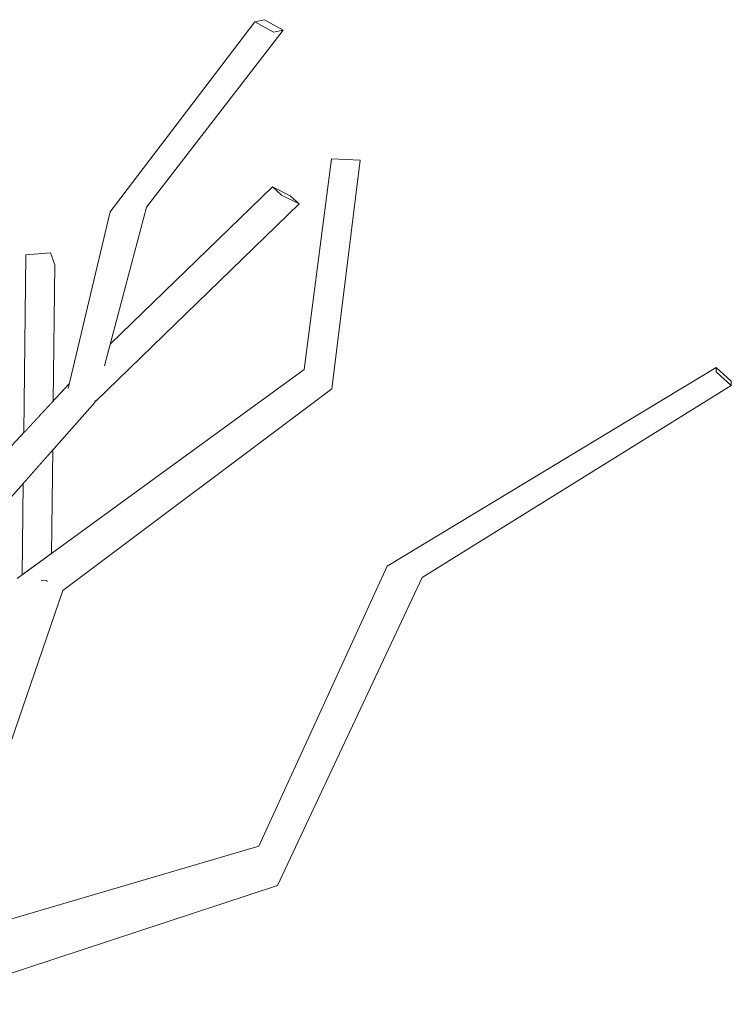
# Model space of a CAD drawing. Extents: x -289599 to -184549, y 66678 to 295474.
# Tile 199 of 256: x -265363 to -265252, y 72176 to 72330. Entities that reach past the tile are written whole.
import ezdxf

# ---------------------------------------------------------------- set-up
doc = ezdxf.new("R2010")
doc.units = 0
doc.header["$MEASUREMENT"] = 0
doc.linetypes.add('Wipeout_Contour', pattern=[1000, 0, -1000])
doc.layers.add('arch drzewa', color=8, linetype='Continuous')
doc.layers.add('arch drzewa_Nr_Pióra__4', color=8, linetype='Continuous', lineweight=9)

msp = doc.modelspace()

# ---------------------------------------------------------------- wipeouts: each hides what was drawn before it
at = {"color": 254, "linetype": 'Wipeout_Contour', "lineweight": 0, "ltscale": 1289063.094849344}
msp.add_wipeout([(-265358.33, 72269.44), (-265357.64, 72270.18), (-265357.4, 72291.44), (-265358.06, 72293.3)], dxfattribs=at).dxf.layer = 'arch drzewa'
at = {"color": 254, "linetype": 'Wipeout_Contour', "lineweight": 0, "ltscale": 1289037.537562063}
msp.add_wipeout([(-265358.42, 72261.72), (-265358.6, 72245.82), (-265357.91, 72246.32), (-265357.73, 72262.5)], dxfattribs=at).dxf.layer = 'arch drzewa'
at = {"color": 254, "linetype": 'Wipeout_Contour', "lineweight": 0, "ltscale": 1933547.861458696}
msp.add_wipeout([(-265363.29, 72242.42), (-265373.42, 72197.19), (-265370.38, 72202.4), (-265368.98, 72203.95), (-265368.78, 72203.78), (-265356.12, 72240.53)], dxfattribs=at).dxf.layer = 'arch drzewa'

# ---------------------------------------------------------------- next in the draw order: wipeouts: each hides what was drawn before it
at = {"color": 254, "linetype": 'Wipeout_Contour', "lineweight": 0, "ltscale": 1289071.115865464}
msp.add_wipeout([(-265361.92, 72293), (-265362.24, 72265.25), (-265358.33, 72269.44), (-265358.06, 72293.3)], dxfattribs=at).dxf.layer = 'arch drzewa'
at = {"color": 254, "linetype": 'Wipeout_Contour', "lineweight": 0, "ltscale": 966701.707876}
msp.add_wipeout([(-265318.39, 72275.06), (-265356.12, 72240.53), (-265314.09, 72272.08)], dxfattribs=at).dxf.layer = 'arch drzewa'
at = {"color": 254, "linetype": 'Wipeout_Contour', "lineweight": 0, "ltscale": 966771.548921}
msp.add_wipeout([(-265359.21, 72242.04), (-265358.6, 72241.96), (-265358.64, 72242.09)], dxfattribs=at).dxf.layer = 'arch drzewa'
at = {"color": 254, "linetype": 'Wipeout_Contour', "lineweight": 0, "ltscale": 1288943.663907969}
msp.add_wipeout([(-265378.79, 72176.04), (-265378.92, 72175.83), (-265322.59, 72194.42), (-265325.03, 72197.89)], dxfattribs=at).dxf.layer = 'arch drzewa'

# ---------------------------------------------------------------- next in the draw order: linework, layer by layer
at = {"layer": 'arch drzewa_Nr_Pióra__4', "linetype": 'Continuous'}
for p, q in [((-265358.06, 72293.3), (-265361.92, 72293)), ((-265357.4, 72291.44), (-265358.06, 72293.3))]:
    msp.add_line(p, q, dxfattribs=at)

# ---------------------------------------------------------------- next in the draw order: wipeouts: each hides what was drawn before it
at = {"color": 254, "linetype": 'Wipeout_Contour', "lineweight": 0, "ltscale": 966676.49116}
msp.add_wipeout([(-265314.09, 72272.08), (-265309.62, 72307.8), (-265314.12, 72308.02)], dxfattribs=at).dxf.layer = 'arch drzewa'
at = {"color": 254, "linetype": 'Wipeout_Contour', "lineweight": 0, "ltscale": 1611282.59276847}
msp.add_wipeout([(-265349.94, 72275.2), (-265349.91, 72275.23), (-265349.6, 72275.74), (-265343.08, 72300.44), (-265344.82, 72298.52)], dxfattribs=at).dxf.layer = 'arch drzewa'
at = {"color": 254, "linetype": 'Wipeout_Contour', "lineweight": 0, "ltscale": 966615.250399}
msp.add_wipeout([(-265322.59, 72194.42), (-265299.92, 72242.57), (-265304.26, 72243.66)], dxfattribs=at).dxf.layer = 'arch drzewa'
at = {"color": 254, "linetype": 'Wipeout_Contour', "lineweight": 0, "ltscale": 966770.202128}
msp.add_wipeout([(-265358.64, 72242.09), (-265358.6, 72241.96), (-265358.64, 72242.48)], dxfattribs=at).dxf.layer = 'arch drzewa'
at = {"color": 254, "linetype": 'Wipeout_Contour', "lineweight": 0, "ltscale": 1611254.34221861}
msp.add_wipeout([(-265378.46, 72180.71), (-265380.41, 72177.23), (-265378.2, 72176.94), (-265378.79, 72176.04), (-265325.03, 72197.89)], dxfattribs=at).dxf.layer = 'arch drzewa'

# ---------------------------------------------------------------- next in the draw order: wipeouts: each hides what was drawn before it
at = {"color": 254, "linetype": 'Wipeout_Contour', "lineweight": 0, "ltscale": 966742.916966}
msp.add_wipeout([(-265323.19, 72327.8), (-265343.08, 72300.44), (-265321.7, 72328.15)], dxfattribs=at).dxf.layer = 'arch drzewa'
at = {"color": 254, "linetype": 'Wipeout_Contour', "lineweight": 0, "ltscale": 966677.609087}
msp.add_wipeout([(-265314.12, 72308.02), (-265318.39, 72275.06), (-265314.09, 72272.08)], dxfattribs=at).dxf.layer = 'arch drzewa'
at = {"color": 254, "linetype": 'Wipeout_Contour', "lineweight": 0, "ltscale": 966524.848684}
msp.add_wipeout([(-265299.92, 72242.57), (-265251.59, 72272.56), (-265253.94, 72274.7)], dxfattribs=at).dxf.layer = 'arch drzewa'
at = {"color": 254, "linetype": 'Wipeout_Contour', "lineweight": 0, "ltscale": 1289044.298330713}
msp.add_wipeout([(-265362.49, 72243), (-265358.6, 72245.82), (-265358.42, 72261.72), (-265362.33, 72257.3)], dxfattribs=at).dxf.layer = 'arch drzewa'
at = {"color": 254, "linetype": 'Wipeout_Contour', "lineweight": 0, "ltscale": 1288949.544733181}
msp.add_wipeout([(-265378.46, 72180.71), (-265325.03, 72197.89), (-265325.5, 72200.54), (-265378.28, 72181.04)], dxfattribs=at).dxf.layer = 'arch drzewa'

# ---------------------------------------------------------------- next in the draw order: linework, layer by layer
at = {"layer": 'arch drzewa_Nr_Pióra__4', "linetype": 'Continuous'}
for p, q in [((-265318.39, 72275.06), (-265314.12, 72308.02)), ((-265309.62, 72307.8), (-265314.12, 72308.02)), ((-265314.09, 72272.08), (-265309.62, 72307.8))]:
    msp.add_line(p, q, dxfattribs=at)

# ---------------------------------------------------------------- next in the draw order: wipeouts: each hides what was drawn before it
at = {"color": 254, "linetype": 'Wipeout_Contour', "lineweight": 0, "ltscale": 966771.644802}
msp.add_wipeout([(-265358.64, 72242.48), (-265359.21, 72242.04), (-265358.64, 72242.09)], dxfattribs=at).dxf.layer = 'arch drzewa'
at = {"color": 254, "linetype": 'Wipeout_Contour', "lineweight": 0, "ltscale": 966734.192727}
msp.add_wipeout([(-265375.59, 72185.84), (-265378.28, 72181.04), (-265325.5, 72200.54)], dxfattribs=at).dxf.layer = 'arch drzewa'

# ---------------------------------------------------------------- next in the draw order: wipeouts: each hides what was drawn before it
at = {"color": 254, "linetype": 'Wipeout_Contour', "lineweight": 0, "ltscale": 966802.326434}
msp.add_wipeout([(-265391.35, 72224.49), (-265351.16, 72269.93), (-265355.33, 72272.09)], dxfattribs=at).dxf.layer = 'arch drzewa'
at = {"color": 254, "linetype": 'Wipeout_Contour', "lineweight": 0, "ltscale": 966627.63256}
msp.add_wipeout([(-265304.26, 72243.66), (-265325.03, 72197.89), (-265322.59, 72194.42)], dxfattribs=at).dxf.layer = 'arch drzewa'

# ---------------------------------------------------------------- next in the draw order: linework, layer by layer
at = {"layer": 'arch drzewa_Nr_Pióra__4', "linetype": 'Continuous'}
msp.add_line((-265378.92, 72175.83), (-265322.59, 72194.42), dxfattribs=at)

# ---------------------------------------------------------------- next in the draw order: wipeouts: each hides what was drawn before it
at = {"color": 254, "linetype": 'Wipeout_Contour', "lineweight": 0, "ltscale": 1289026.140383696}
msp.add_wipeout([(-265344.82, 72298.52), (-265351.16, 72269.93), (-265351.08, 72270.2), (-265349.96, 72275.12)], dxfattribs=at).dxf.layer = 'arch drzewa'
at = {"color": 254, "linetype": 'Wipeout_Contour', "lineweight": 0, "ltscale": 1611398.437491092}
msp.add_wipeout([(-265391.51, 72224.56), (-265391.35, 72224.49), (-265355.33, 72272.09), (-265391.19, 72232.34), (-265391.37, 72225.52)], dxfattribs=at).dxf.layer = 'arch drzewa'
at = {"color": 254, "linetype": 'Wipeout_Contour', "lineweight": 0, "ltscale": 966624.357374}
msp.add_wipeout([(-265325.03, 72197.89), (-265304.26, 72243.66), (-265305.41, 72244.31)], dxfattribs=at).dxf.layer = 'arch drzewa'

# ---------------------------------------------------------------- next in the draw order: wipeouts: each hides what was drawn before it
at = {"color": 254, "linetype": 'Wipeout_Contour', "lineweight": 0, "ltscale": 966775.532657}
msp.add_wipeout([(-265351.16, 72269.93), (-265344.82, 72298.52), (-265348.75, 72299.75)], dxfattribs=at).dxf.layer = 'arch drzewa'
at = {"color": 254, "linetype": 'Wipeout_Contour', "lineweight": 0, "ltscale": 966567.666856}
msp.add_wipeout([(-265253.94, 72274.7), (-265304.26, 72243.66), (-265299.92, 72242.57)], dxfattribs=at).dxf.layer = 'arch drzewa'
at = {"color": 254, "linetype": 'Wipeout_Contour', "lineweight": 0, "ltscale": 2255879.002175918}
msp.add_wipeout([(-265391.19, 72232.34), (-265355.33, 72272.09), (-265355.18, 72272.74), (-265355.21, 72272.76), (-265355.16, 72272.8), (-265355.15, 72272.86), (-265390.6, 72233.07)], dxfattribs=at).dxf.layer = 'arch drzewa'
at = {"color": 254, "linetype": 'Wipeout_Contour', "lineweight": 0, "ltscale": 966633.152844}
msp.add_wipeout([(-265305.41, 72244.31), (-265325.5, 72200.54), (-265325.03, 72197.89)], dxfattribs=at).dxf.layer = 'arch drzewa'

# ---------------------------------------------------------------- next in the draw order: linework, layer by layer
at = {"layer": 'arch drzewa_Nr_Pióra__4', "linetype": 'Continuous'}
for p, q in [((-265322.59, 72194.42), (-265299.92, 72242.57)), ((-265375.59, 72185.84), (-265325.5, 72200.54))]:
    msp.add_line(p, q, dxfattribs=at)

# ---------------------------------------------------------------- next in the draw order: wipeouts: each hides what was drawn before it
at = {"color": 254, "linetype": 'Wipeout_Contour', "lineweight": 0, "ltscale": 966756.928824}
msp.add_wipeout([(-265344.82, 72298.52), (-265343.08, 72300.44), (-265323.19, 72327.8)], dxfattribs=at).dxf.layer = 'arch drzewa'
at = {"color": 254, "linetype": 'Wipeout_Contour', "lineweight": 0, "ltscale": 966532.360637}
msp.add_wipeout([(-265304.26, 72243.66), (-265253.94, 72274.7), (-265253.94, 72275.39)], dxfattribs=at).dxf.layer = 'arch drzewa'
at = {"color": 254, "linetype": 'Wipeout_Contour', "lineweight": 0, "ltscale": 1611399.3904548}
msp.add_wipeout([(-265389.62, 72234.5), (-265390.6, 72233.07), (-265355.15, 72272.86), (-265388.84, 72236.68), (-265388.83, 72235.54)], dxfattribs=at).dxf.layer = 'arch drzewa'

# ---------------------------------------------------------------- next in the draw order: linework, layer by layer
at = {"layer": 'arch drzewa_Nr_Pióra__4', "linetype": 'Continuous'}
for p, q in [((-265362.24, 72265.25), (-265361.92, 72293)), ((-265357.64, 72270.18), (-265357.4, 72291.44)), ((-265357.91, 72246.32), (-265357.73, 72262.5)), ((-265362.49, 72243), (-265362.33, 72257.3)), ((-265358.64, 72242.09), (-265359.53, 72242.02)), ((-265358.57, 72241.89), (-265358.64, 72242.09)), ((-265368.78, 72203.78), (-265356.12, 72240.53))]:
    msp.add_line(p, q, dxfattribs=at)

# ---------------------------------------------------------------- next in the draw order: wipeouts: each hides what was drawn before it
at = {"color": 254, "linetype": 'Wipeout_Contour', "lineweight": 0, "ltscale": 966748.643829}
msp.add_wipeout([(-265326.11, 72329.42), (-265344.82, 72298.52), (-265323.19, 72327.8)], dxfattribs=at).dxf.layer = 'arch drzewa'
at = {"color": 254, "linetype": 'Wipeout_Contour', "lineweight": 0, "ltscale": 966779.202683}
msp.add_wipeout([(-265348.75, 72299.75), (-265355.33, 72272.09), (-265351.16, 72269.93)], dxfattribs=at).dxf.layer = 'arch drzewa'
at = {"color": 254, "linetype": 'Wipeout_Contour', "lineweight": 0, "ltscale": 966573.523504}
msp.add_wipeout([(-265253.94, 72275.39), (-265305.41, 72244.31), (-265304.26, 72243.66)], dxfattribs=at).dxf.layer = 'arch drzewa'

# ---------------------------------------------------------------- next in the draw order: linework, layer by layer
at = {"layer": 'arch drzewa_Nr_Pióra__4', "linetype": 'Continuous'}
msp.add_line((-265325.5, 72200.54), (-265305.41, 72244.31), dxfattribs=at)

# ---------------------------------------------------------------- next in the draw order: wipeouts: each hides what was drawn before it
at = {"color": 254, "linetype": 'Wipeout_Contour', "lineweight": 0, "ltscale": 966765.568544}
msp.add_wipeout([(-265348.75, 72299.75), (-265344.82, 72298.52), (-265326.11, 72329.42)], dxfattribs=at).dxf.layer = 'arch drzewa'
at = {"color": 254, "linetype": 'Wipeout_Contour', "lineweight": 0, "ltscale": 1288942.271278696}
msp.add_wipeout([(-265323.35, 72303.64), (-265321.92, 72302.36), (-265319.19, 72300.96), (-265320.61, 72302.24)], dxfattribs=at).dxf.layer = 'arch drzewa'
at = {"color": 254, "linetype": 'Wipeout_Contour', "lineweight": 0, "ltscale": 1288648.739910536}
msp.add_wipeout([(-265251.59, 72272.56), (-265251.59, 72273.24), (-265253.94, 72275.39), (-265253.94, 72274.7)], dxfattribs=at).dxf.layer = 'arch drzewa'
at = {"color": 254, "linetype": 'Wipeout_Contour', "lineweight": 0, "ltscale": 966783.451761}
msp.add_wipeout([(-265355.21, 72272.76), (-265355.18, 72272.74), (-265355.16, 72272.8)], dxfattribs=at).dxf.layer = 'arch drzewa'

# ---------------------------------------------------------------- next in the draw order: linework, layer by layer
at = {"layer": 'arch drzewa_Nr_Pióra__4', "linetype": 'Continuous'}
for p, q in [((-265305.41, 72244.31), (-265253.94, 72275.39)), ((-265253.94, 72274.7), (-265253.94, 72275.39)), ((-265253.94, 72275.39), (-265251.59, 72273.24)), ((-265251.59, 72272.56), (-265253.94, 72274.7)), ((-265388.84, 72236.68), (-265355.15, 72272.86)), ((-265355.21, 72272.76), (-265355.16, 72272.8)), ((-265299.92, 72242.57), (-265251.59, 72272.56)), ((-265251.59, 72273.24), (-265251.59, 72272.56))]:
    msp.add_line(p, q, dxfattribs=at)

# ---------------------------------------------------------------- next in the draw order: wipeouts: each hides what was drawn before it
at = {"color": 254, "linetype": 'Wipeout_Contour', "lineweight": 0, "ltscale": 1288978.734119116}
msp.add_wipeout([(-265321.7, 72328.15), (-265324.62, 72329.77), (-265326.11, 72329.42), (-265323.19, 72327.8)], dxfattribs=at).dxf.layer = 'arch drzewa'
at = {"color": 254, "linetype": 'Wipeout_Contour', "lineweight": 0, "ltscale": 2255750.420053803}
msp.add_wipeout([(-265351.1, 72270.11), (-265351.05, 72270.08), (-265319.19, 72300.96), (-265321.92, 72302.36), (-265349.94, 72275.2), (-265349.96, 72275.12), (-265351.08, 72270.2)], dxfattribs=at).dxf.layer = 'arch drzewa'

# ---------------------------------------------------------------- next in the draw order: linework, layer by layer
at = {"layer": 'arch drzewa_Nr_Pióra__4', "linetype": 'Continuous'}
for p, q in [((-265326.11, 72329.42), (-265324.62, 72329.77)), ((-265323.19, 72327.8), (-265326.11, 72329.42)), ((-265324.62, 72329.77), (-265321.7, 72328.15)), ((-265321.7, 72328.15), (-265323.19, 72327.8)), ((-265320.61, 72302.24), (-265319.19, 72300.96)), ((-265356.12, 72240.53), (-265314.09, 72272.08)), ((-265391.35, 72224.49), (-265351.16, 72269.93)), ((-265351.07, 72270.22), (-265351.16, 72269.93)), ((-265351.05, 72270.08), (-265351.1, 72270.11))]:
    msp.add_line(p, q, dxfattribs=at)

# ---------------------------------------------------------------- next in the draw order: wipeouts: each hides what was drawn before it
at = {"color": 254, "linetype": 'Wipeout_Contour', "lineweight": 0, "ltscale": 1611243.043527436}
msp.add_wipeout([(-265349.91, 72275.23), (-265321.92, 72302.36), (-265323.35, 72303.64), (-265348.73, 72279.04), (-265349.6, 72275.74)], dxfattribs=at).dxf.layer = 'arch drzewa'

# ---------------------------------------------------------------- next in the draw order: linework, layer by layer
at = {"layer": 'arch drzewa_Nr_Pióra__4', "linetype": 'Continuous'}
for p, q in [((-265348.75, 72299.75), (-265326.11, 72329.42)), ((-265343.08, 72300.44), (-265321.7, 72328.15)), ((-265348.73, 72279.04), (-265323.35, 72303.64)), ((-265323.35, 72303.64), (-265320.61, 72302.24)), ((-265321.92, 72302.36), (-265323.35, 72303.64)), ((-265319.19, 72300.96), (-265321.92, 72302.36)), ((-265351.05, 72270.08), (-265319.19, 72300.96)), ((-265349.62, 72275.67), (-265343.08, 72300.44)), ((-265355.33, 72272.09), (-265348.75, 72299.75)), ((-265363.29, 72242.42), (-265318.39, 72275.06))]:
    msp.add_line(p, q, dxfattribs=at)

doc.saveas('drawing.dxf')
